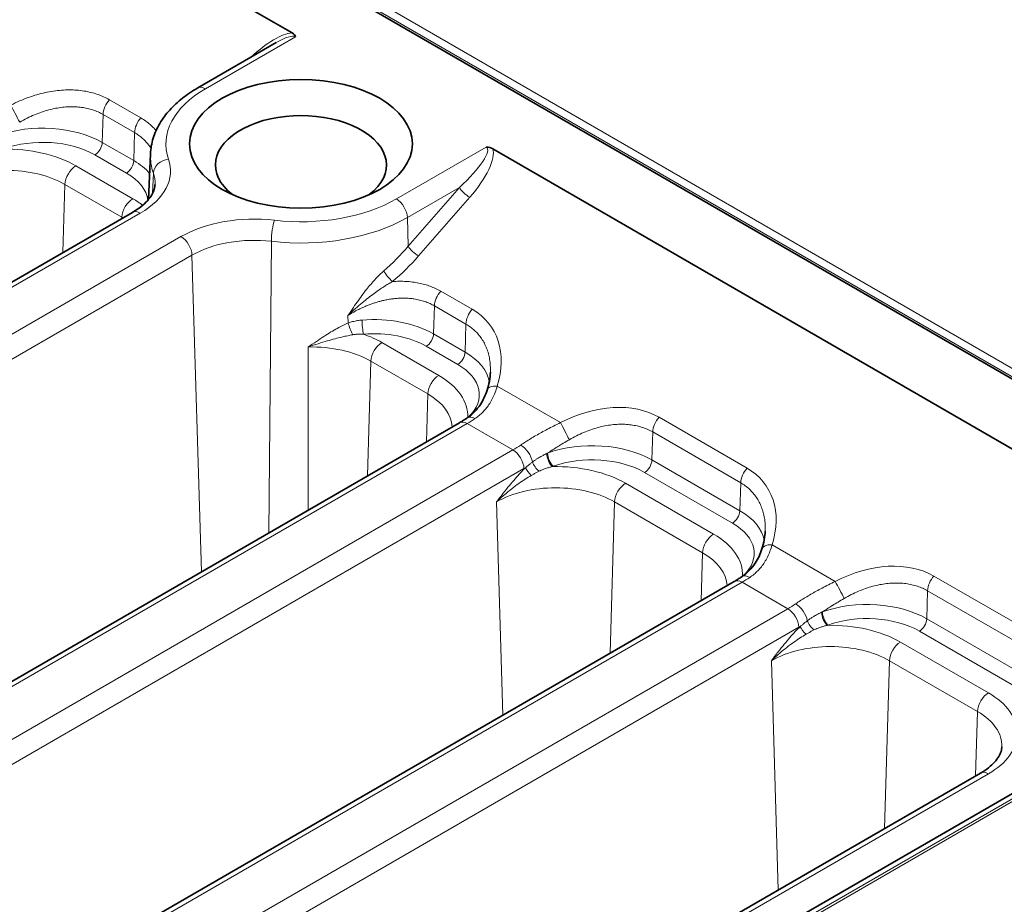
# Model space of a CAD drawing. Header units: millimetres. Extents: x 10 to 830, y 10 to 584.
# Tile 138 of 174: x 597 to 616, y 482 to 499. Entities that reach past the tile are written whole.
import ezdxf

# ---------------------------------------------------------------- set-up
doc = ezdxf.new("R2010")
doc.units = ezdxf.units.MM
doc.header["$LTSCALE"] = 2
doc.layers.add('Sichtbar (ISO)', color=7, linetype='Continuous', lineweight=35)
doc.layers.add('Sichtbar schmal (ISO)', color=7, linetype='Continuous', lineweight=18)

msp = doc.modelspace()

# ---------------------------------------------------------------- linework, layer by layer
at = {"layer": 'Sichtbar (ISO)'}
for p, q in [((622.10302858, 488.85852088), (541.50236078, 535.39333813)), ((558.70706608, 524.11131582), (602.56199228, 498.79166245)), ((602.25499167, 498.60497432), (600.74170867, 497.73127997)), ((606.43716804, 496.55432862), (620.93486311, 488.18408024)), ((599.8299845, 496.45820772), (599.79246516, 495.58122049)), ((599.48419062, 495.33188882), (588.28151406, 488.8640205)), ((593.04660207, 483.9154532), (605.79167153, 491.27382249)), ((598.34990293, 480.85359102), (611.09497239, 488.21196031)), ((604.04080913, 477.70031934), (615.84949238, 484.51806579)), ((604.5724426, 477.26100606), (617.31751207, 484.61937535))]:
    msp.add_line(p, q, dxfattribs=at)
for centre, major_axis, ratio, start_param, end_param in [((602.29151833, 498.71349687), (0.33595904, -0.00648679), 0.4137936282, 0.0795478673, 0.6430187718), ((602.73325252, 496.2449572), (-1.65, 0), 0.5773502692, 2.4981298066, 6.9266481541), ((606.30002168, 496.39396524), (-0.24360759, 0.01806591), 0.8101346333, 4.1756341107, 4.7326628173)]:
    msp.add_ellipse(centre, major_axis=major_axis, ratio=ratio, start_param=start_param, end_param=end_param, dxfattribs=at)
msp.add_ellipse((602.73325252, 496.65320549), major_axis=(2.15, 0), ratio=0.5773502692, dxfattribs=at)
for points, knots in [([(600.74170867, 497.73127997), (600.63690694, 497.67077266), (600.53877187, 497.60491503), (600.35809184, 497.46281805), (600.27553358, 497.38656895), (600.12854566, 497.22400494), (600.06410871, 497.13765759), (599.95657676, 496.95579774), (599.91351587, 496.86024076), (599.85237267, 496.66269985), (599.83437076, 496.56073343), (599.8299845, 496.45820772)], [3.14159265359, 3.14159265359, 3.14159265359, 3.14159265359, 3.29373324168, 3.29373324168, 3.44587382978, 3.44587382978, 3.59801441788, 3.59801441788, 3.75015500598, 3.75015500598, 3.90229559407, 3.90229559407, 3.90229559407, 3.90229559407]), ([(599.48419062, 495.33188882), (599.54432434, 495.36660704), (599.59855242, 495.40323187), (599.69393958, 495.47824972), (599.73508288, 495.51663105), (599.80398067, 495.59282983), (599.83172593, 495.63061269), (599.87491079, 495.70364765), (599.89038315, 495.73885299), (599.91130598, 495.80645029), (599.91683611, 495.83885739), (599.91820952, 495.87095986)], [0, 0, 0, 0, 0.1521405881, 0.1521405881, 0.30428117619, 0.30428117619, 0.45642176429, 0.45642176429, 0.60856235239, 0.60856235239, 0.76070294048, 0.76070294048, 0.76070294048, 0.76070294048]), ([(605.94278145, 491.3682383), (606.04407275, 491.43631523), (606.12968725, 491.52503557), (606.25084912, 491.71045173), (606.29383692, 491.80328857), (606.32523351, 491.9015505)], [0, 0, 0, 0, 0.047468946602, 0.047468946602, 0.085652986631, 0.085652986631, 0.085652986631, 0.085652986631]), ([(605.79167152, 491.27382248), (605.80166729, 491.27959354), (605.81168229, 491.28547046), (605.83174643, 491.29743467), (605.84179556, 491.30352197), (605.86192369, 491.31590548), (605.87200267, 491.32220171), (605.89218623, 491.33500152), (605.90229081, 491.34150511), (605.92252131, 491.35471799), (605.93264724, 491.36142727), (605.94278174, 491.36823851)], [1.570796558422, 1.570796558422, 1.570796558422, 1.570796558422, 1.587818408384, 1.587818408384, 1.604840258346, 1.604840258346, 1.621862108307, 1.621862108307, 1.638883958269, 1.638883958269, 1.655905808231, 1.655905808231, 1.655905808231, 1.655905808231]), ([(611.2460823, 488.30637612), (611.34737356, 488.37445302), (611.43298804, 488.46317334), (611.55414987, 488.64858933), (611.59713774, 488.7414263), (611.62853437, 488.83968832)], [0, 0, 0, 0, 0.04746891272, 0.04746891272, 0.085652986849, 0.085652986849, 0.085652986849, 0.085652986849]), ([(611.09497238, 488.2119603), (611.10496815, 488.21773137), (611.11498315, 488.22360828), (611.13504729, 488.23557249), (611.14509642, 488.24165979), (611.16522455, 488.25404331), (611.17530353, 488.26033953), (611.19548709, 488.27313934), (611.20559167, 488.27964293), (611.22582217, 488.29285581), (611.2359481, 488.29956509), (611.2460826, 488.30637633)], [1.570796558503, 1.570796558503, 1.570796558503, 1.570796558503, 1.587818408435, 1.587818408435, 1.604840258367, 1.604840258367, 1.621862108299, 1.621862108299, 1.638883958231, 1.638883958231, 1.655905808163, 1.655905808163, 1.655905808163, 1.655905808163]), ([(615.84949238, 484.51806579), (615.90662069, 484.55104884), (615.95807245, 484.58580625), (616.04842918, 484.65686789), (616.08731843, 484.69316046), (616.1522824, 484.76500856), (616.17834795, 484.80052956), (616.21878648, 484.86891988), (616.23319226, 484.90174251), (616.25261971, 484.96450853), (616.25772105, 484.99446712), (616.25898951, 485.02411642)], [0, 0, 0, 0, 0.1521405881, 0.1521405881, 0.30428117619, 0.30428117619, 0.45642176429, 0.45642176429, 0.60856235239, 0.60856235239, 0.76070294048, 0.76070294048, 0.76070294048, 0.76070294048])]:
    msp.add_open_spline(points, degree=3, knots=knots, dxfattribs=at)
for points in [[(606.32523331, 491.90154989), (606.3626587, 492.01868355), (606.38428585, 492.13557308), (606.38902073, 492.24624198)], [(611.62853417, 488.83968771), (611.66595955, 488.95682133), (611.6875867, 489.07371083), (611.69232158, 489.18437969)]]:
    msp.add_open_spline(points, degree=3, dxfattribs=at)
at = {"layer": 'Sichtbar schmal (ISO)'}
for p, q in [((622.31620783, 488.94077516), (541.71554004, 535.4755924)), ((622.24549717, 488.81830066), (541.64482935, 535.35311792)), ((602.62662827, 498.71807755), (600.89170867, 497.71642133)), ((599.64446142, 497.15274752), (599.03779896, 497.50300427)), ((598.91559138, 497.21907493), (598.89955297, 496.67948456)), ((599.52225371, 496.86881813), (598.91559138, 497.21907493)), ((599.52225371, 496.86881813), (599.50621543, 496.32922782)), ((599.50621543, 496.32922782), (598.89955297, 496.67948456)), ((604.57479637, 495.58998965), (606.30971597, 496.5916459)), ((599.36488023, 496.09002765), (598.75821777, 496.44028439)), ((599.49012277, 495.59546305), (598.39253353, 496.22915649)), ((599.8693636, 495.69617696), (599.88569104, 496.08741105)), ((598.14148384, 494.5566767), (598.18053072, 495.87035623)), ((599.27811996, 495.23666279), (598.18053072, 495.87035623)), ((604.78679918, 495.2311894), (605.79141411, 495.81120419)), ((604.80319024, 494.67973439), (605.79141411, 495.81120419)), ((605.00438893, 494.49044816), (605.99261289, 495.62191796)), ((599.63419062, 495.31703017), (588.43151406, 488.84916185)), ((599.27740174, 495.21249921), (599.27811996, 495.23666279)), ((604.80319024, 494.67973439), (604.78679918, 495.2311894)), ((589.21577876, 488.39581947), (600.41892899, 494.86396126)), ((602.16272527, 494.77276472), (602.11661583, 489.15202809)), ((589.42778157, 488.03701921), (600.6309318, 494.50516101)), ((600.6309318, 494.50516101), (600.81242542, 488.3990534)), ((606.03815609, 493.4613462), (605.43149365, 493.8116029)), ((605.30928587, 493.52767349), (605.29324765, 492.98808322)), ((605.91594851, 493.17741686), (605.30928587, 493.52767349)), ((603.64155443, 493.34402593), (603.64345248, 493.19570821)), ((605.91594851, 493.17741686), (605.89991011, 492.63782648)), ((605.89991011, 492.63782648), (605.29324765, 492.98808322)), ((602.87003909, 492.73392279), (602.87604548, 489.590485)), ((605.39289066, 492.18749842), (604.29530142, 492.82119186)), ((605.7585749, 492.39862631), (605.15191244, 492.74888304)), ((604.08329861, 492.4623916), (604.01752473, 490.24951835)), ((605.18088785, 491.82869816), (604.08329861, 492.4623916)), ((606.52120569, 491.98032145), (607.74223377, 491.27536056)), ((605.15344263, 490.90534086), (605.18088785, 491.82869816)), ((611.34145695, 490.39948402), (609.64440067, 491.37927992)), ((593.19660207, 483.90059455), (605.94167153, 491.25896384)), ((605.94167153, 491.25896384), (606.82518076, 490.74886955)), ((609.52219309, 491.09535058), (609.50615469, 490.5557602)), ((611.21924937, 490.11555468), (609.52219309, 491.09535058)), ((606.82518076, 490.74886955), (594.08011129, 483.39050026)), ((611.20321097, 489.5759643), (609.50615469, 490.5557602)), ((607.03718357, 490.39006932), (594.2921141, 483.03170001)), ((611.06187576, 489.33676413), (609.36481949, 490.31656003)), ((610.69619152, 489.12563624), (608.99913524, 490.10543213)), ((611.20321097, 489.5759643), (611.21924937, 490.11555468)), ((606.63038798, 485.6343313), (606.50815686, 489.74663188)), ((608.7004247, 486.82946756), (608.78713244, 489.74663188)), ((610.48418871, 488.76683598), (608.78713244, 489.74663188)), ((613.04553463, 488.21349838), (611.82450655, 488.91845927)), ((610.45674349, 487.84347868), (610.48418871, 488.76683598)), ((617.56399662, 486.80689906), (614.94770153, 488.31741774)), ((598.49990293, 480.83873237), (611.24497239, 488.19710166)), ((611.24497239, 488.19710166), (612.12848162, 487.68700737)), ((614.82549395, 488.0334884), (614.80945555, 487.49389802)), ((617.44178904, 486.52296972), (614.82549395, 488.0334884)), ((612.12848162, 487.68700737), (599.38341215, 480.32863809)), ((617.42575064, 485.98337935), (614.80945555, 487.49389802)), ((612.34048443, 487.32820714), (599.59541496, 479.96983783)), ((617.28441543, 485.74417918), (614.66812034, 487.25469785)), ((615.99949238, 486.06377406), (614.3024361, 487.04356996)), ((611.94289937, 482.26259326), (611.81145772, 486.6847697)), ((613.99419339, 483.44690842), (614.09043329, 486.6847697)), ((615.78748957, 485.7049738), (614.09043329, 486.6847697)), ((615.75051218, 484.46091954), (615.78748957, 485.7049738)), ((604.19080913, 477.68546069), (615.99949238, 484.50320714)), ((604.7224426, 477.24614742), (617.46751207, 484.60451671)), ((617.51548428, 484.5768184), (604.77033881, 477.21849462))]:
    msp.add_line(p, q, dxfattribs=at)
for centre, major_axis, ratio, start_param, end_param in [((601.9298494, 497.92302929), (0.78363647, 0.82485057), 0.3500404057, 0.3591712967, 1.4124063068), ((601.86994305, 498.03627651), (0.77093533, 0.67015969), 0.2274154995, 0.0781442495, 0.8635649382), ((602.73325252, 496.65320549), (-2.60433628, 0), 0.5773502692, 5.4977871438, 6.4809235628), ((600.89170867, 497.47147235), (-0.15, 0.25980762), 0.5773502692, 5.4977871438, 6.2831853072), ((599.12759419, 497.33292622), (0.15, 0.25980762), 0.5773502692, 1.2224814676, 2.3212879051), ((597.22542728, 497.22900686), (-0.13854259, 0.26609387), 0.0047906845, 0.8748917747, 2.2045639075), ((597.74814971, 496.01472158), (-1.62833011, 0), 0.5773502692, 3.926990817, 5.2691537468), ((599.73425664, 496.98266948), (0.15, 0.25980762), 0.5773502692, 1.2224814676, 2.3212879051), ((597.74814971, 495.85712132), (-1.42845194, 0), 0.5773502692, 3.926990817, 5.2691540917), ((598.75821777, 496.6035837), (-0.1, -0.17320508), 0.5773502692, 0.7853981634, 2.3212879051), ((597.04104293, 495.44887303), (-1.91129633, 0), 0.5773502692, 3.926990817, 4.7453306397), ((605.55299944, 495.90980589), (-0.77096781, -0.67019802), 0.2274134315, 1.6838505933, 3.2197393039), ((605.61315763, 495.79657366), (-0.78342875, -0.82486039), 0.3500458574, 1.6894603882, 2.9504892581), ((599.36488023, 496.25332697), (-0.1, -0.17320508), 0.5773502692, 0.7853981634, 2.3212879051), ((598.35481217, 495.66446484), (-1.62833011, 0), 0.5773502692, 3.6015916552, 3.926990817), ((598.22343751, 496.13152886), (1.99510618, 0), 0.5773502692, 5.4977871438, 6.4809235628), ((602.73325252, 496.41680511), (-2.90415353, 0), 0.5773502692, 6.2584900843, 6.4809235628), ((600.17966587, 496.11286824), (-0.28341919, -0.09835426), 0.8005858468, 4.4413979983, 5.9772877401), ((597.04104293, 495.21247265), (-1.61147908, 0), 0.5773502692, 3.926990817, 5.4977871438), ((598.39253353, 495.98420752), (0.15, 0.25980762), 0.5773502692, 0.7853981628, 2.3212879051), ((598.35481217, 495.50686459), (1.42845194, 0), 0.5773502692, 0.0718278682, 0.7853981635), ((598.22343751, 495.89512848), (1.69528893, 0), 0.5773502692, 6.2584900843, 6.4809235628), ((605.93274909, 495.73530348), (-0.15063472, 0.13156409), 0.2871850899, 0.6730948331, 2.2122694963), ((599.49012277, 495.35051407), (0.15, 0.25980762), 0.5773502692, 0.7853981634, 2.3212879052), ((598.13863217, 494.81517959), (-1.91129633, 0), 0.5773502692, 3.7746257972, 3.926990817), ((602.73325252, 496.65320549), (2.60433628, 0), 0.5773502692, 4.5146507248, 5.4977871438), ((604.57479637, 495.34504068), (0.15, -0.25980762), 0.5773502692, 0.8203047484, 2.3561944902), ((599.63419062, 495.0720812), (-0.15, 0.25980762), 0.5773502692, 5.4977871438, 6.2831853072), ((598.13863217, 494.57877921), (-1.61147908, 0), 0.5773502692, 3.9089403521, 3.926990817), ((601.82968209, 494.04946258), (1.99510618, 0), 0.5773502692, 1.3730580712, 2.3561944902), ((602.73325252, 496.41680511), (2.90415353, 0), 0.5773502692, 4.5146507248, 5.4977871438), ((602.22162502, 494.93394258), (-0.03447288, -0.29801279), 0.1604025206, 3.7663790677, 5.3022688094), ((600.41892899, 494.61901229), (0.15, -0.25980762), 0.5773502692, 0.8203047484, 2.3561944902), ((601.82968209, 493.8130622), (1.69528893, 0), 0.5773502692, 1.3730580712, 2.3561944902), ((602.6964008, 495.83637147), (-2.58262679, -1.93884172), 0.7124272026, 1.6713919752, 1.8825121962), ((604.94452544, 494.60383353), (-0.15063483, 0.13156423), 0.2871849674, 0.6730948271, 2.212267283), ((602.71070738, 495.76085908), (-2.85907704, -1.92292188), 0.7222311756, 1.7159934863, 1.9247486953), ((604.43869705, 494.10928095), (-0.12842898, 0.15331665), 0.1727427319, 0.7978709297, 2.2482382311), ((605.52128851, 493.64152449), (0.14999996, 0.25980756), 0.5773502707, 1.222479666, 2.321287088), ((606.12795132, 493.29126814), (0.15, 0.25980762), 0.5773502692, 1.2224814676, 2.3212879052), ((604.68150202, 491.94574604), (-1.72328673, -1.17975709), 0.7151532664, 2.3982882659, 3.4717774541), ((604.14184439, 492.32332023), (-1.62833011, 0), 0.5773502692, 3.926990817, 4.8533651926), ((603.94113302, 493.14555464), (0.0163325, -0.19933201), 0.1147256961, 4.1271080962, 5.6629978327), ((603.70466572, 493.09155249), (0.07365136, -0.18594482), 0.1156354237, 4.0727680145, 5.3727416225), ((604.14184439, 492.16571998), (-1.42845194, 0), 0.5773502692, 3.926990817, 4.8533651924), ((602.94381082, 492.0409084), (-1.91129633, 0), 0.5773502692, 3.926990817, 4.1634245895), ((605.15191244, 492.91218236), (-0.1, -0.17320508), 0.5773502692, 0.7853981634, 2.3212879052), ((602.94381082, 491.80450802), (-1.61147908, 0), 0.5773502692, 3.926990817, 4.7581805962), ((604.29530142, 492.57624289), (0.15, 0.25980762), 0.5773502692, 0.7853981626, 2.3212879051), ((605.7585749, 492.56192563), (-0.1, -0.17320508), 0.5773502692, 0.7853981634, 2.3212879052), ((604.74850685, 491.9730635), (1.62833011, 0), 0.5773502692, 0.1030206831, 0.7853981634), ((604.74850685, 491.81546325), (1.42845194, 0), 0.5773502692, 5.7344484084, 7.0685834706), ((605.39289066, 491.94254944), (0.15, 0.25980762), 0.5773502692, 0.7853981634, 2.3212879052), ((604.04140007, 491.40721496), (1.91129633, 0), 0.5773502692, 6.2534585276, 7.0685834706), ((606.61100092, 491.81024339), (-0.28576752, 0.09130677), 0.5049144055, 5.1877560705, 6.2831871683), ((604.04140007, 491.17081458), (1.61147908, 0), 0.5773502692, 0.0242949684, 0.7853981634), ((608.28713458, 489.86355363), (-1.72398461, -1.17973429), 0.7150202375, 3.4718543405, 4.5452103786), ((606.01070691, 493.2572374), (1.32019482, 2.12075124), 0.554345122, 3.9457874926, 4.0309102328), ((606.11012448, 491.11924772), (-0.16734273, 0.24899078), 0.5244988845, 5.4600703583, 6.2831876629), ((609.7341959, 491.20920186), (0.15, 0.25980762), 0.5773502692, 1.2224814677, 2.3212879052), ((605.94167153, 491.01401487), (-0.15, 0.25980762), 0.5773502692, 5.4977871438, 6.2831853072), ((607.832029, 491.1052825), (-0.13854259, 0.26609387), 0.0047906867, 0.8748917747, 2.2045639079), ((606.75614456, 492.8268609), (-1.17360952, -2.20525614), 0.5994734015, 0.765072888, 0.8501955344), ((606.99313379, 490.60944206), (-0.16861606, 0.24813026), 0.5279245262, 4.0079561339, 5.4573746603), ((608.35475143, 489.89099722), (-1.62833011, 0), 0.5773502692, 3.926990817, 5.2691537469), ((606.82518076, 490.50392058), (-0.15, 0.25980762), 0.5773502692, 3.961897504, 5.4977871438), ((607.5186391, 490.68558386), (-0.20834222, -0.09630272), 0.0587950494, 4.802396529, 4.8835838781), ((607.58469519, 490.59133699), (0.06886575, -0.18776983), 0.4378063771, 4.0607348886, 5.5858671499), ((607.5998965, 490.59685555), (0.06763899, -0.18821521), 0.4314694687, 4.0528134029, 5.5887034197), ((608.35475143, 489.73339697), (-1.42845194, 0), 0.5773502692, 3.926990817, 5.2691540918), ((606.96812708, 492.71336767), (-1.32394285, -2.46531694), 0.5971476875, 0.7673253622, 0.7822131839), ((607.20796862, 490.3314332), (0.13967822, -0.14314326), 0.373903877, 3.8411090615, 4.8796331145), ((607.34148476, 490.45467377), (0.12923957, -0.15263399), 0.4561106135, 3.9558121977, 5.1254807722), ((607.62598191, 490.42771977), (-0.18081598, -0.06317682), 0.0742116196, 4.8311864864, 4.9167569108), ((607.64764465, 489.32514868), (-1.91129633, 0), 0.5773502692, 3.926990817, 4.7453306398), ((609.36481949, 490.47985935), (-0.1, -0.17320508), 0.5773502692, 0.7853981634, 2.3212879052), ((611.43125218, 490.22940596), (0.15, 0.25980762), 0.5773502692, 1.2224814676, 2.3212879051), ((609.98487906, 488.88391961), (-1.72320178, -1.17973441), 0.7151674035, 2.3982626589, 3.4717742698), ((607.64764465, 489.0887483), (-1.61147908, 0), 0.5773502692, 3.926990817, 5.4977871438), ((608.99913524, 489.86048316), (0.15, 0.25980762), 0.5773502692, 0.7853981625, 2.3212879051), ((611.06187576, 489.50006345), (-0.1, -0.17320508), 0.5773502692, 0.7853981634, 2.3212879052), ((610.05180771, 488.91120132), (1.62833011, 0), 0.5773502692, 0.1030206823, 0.7853981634), ((610.05180771, 488.75360107), (1.42845194, 0), 0.5773502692, 5.734448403, 7.0685834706), ((610.69619152, 488.88068726), (0.15, 0.25980762), 0.5773502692, 0.7853981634, 2.3212879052), ((609.34470092, 488.34535278), (1.91129633, 0), 0.5773502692, 6.2534585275, 7.0685834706), ((611.91430178, 488.74838121), (-0.28576752, 0.09130677), 0.5049144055, 5.1877560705, 6.2831871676), ((609.34470092, 488.1089524), (1.61147908, 0), 0.5773502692, 0.0242949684, 0.7853981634), ((613.59043543, 486.80169145), (-1.72398461, -1.17973429), 0.7150202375, 3.4718543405, 4.5452103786), ((611.41342534, 488.05738554), (-0.16734273, 0.24899078), 0.5244988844, 5.4600703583, 6.2831876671), ((615.03749676, 488.14733968), (0.15, 0.25980762), 0.5773502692, 1.2224814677, 2.3212879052), ((611.24497239, 487.95215269), (-0.15, 0.25980762), 0.5773502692, 5.4977871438, 6.2831853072), ((611.31400777, 490.19537522), (1.32019482, 2.12075123), 0.5543451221, 3.9457874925, 4.0309102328), ((613.13532986, 488.04342032), (-0.13854259, 0.26609387), 0.0047906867, 0.8748917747, 2.2045639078), ((612.05944542, 489.76499872), (-1.17360952, -2.20525614), 0.5994734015, 0.765072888, 0.8501955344), ((612.29643465, 487.54757988), (-0.16861606, 0.24813026), 0.5279245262, 4.0079561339, 5.4573746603), ((613.65805229, 486.82913504), (-1.62833011, 0), 0.5773502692, 3.926990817, 5.269153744), ((612.12848162, 487.4420584), (-0.15, 0.25980762), 0.5773502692, 3.961897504, 5.4977871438), ((612.82663488, 487.62403654), (-0.22148518, -0.10207733), 0.0622302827, 4.8152519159, 4.8917680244), ((612.88799605, 487.52947481), (0.06886575, -0.18776983), 0.4378063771, 4.0607349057, 5.5858671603), ((612.90319736, 487.53499337), (0.06763899, -0.18821521), 0.4314694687, 4.0528134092, 5.5887034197), ((613.65805229, 486.67153479), (-1.42845194, 0), 0.5773502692, 3.926990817, 5.2691540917), ((612.64478562, 487.3928116), (0.12923957, -0.15263399), 0.4561106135, 3.9558121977, 5.1254807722), ((612.92930534, 487.36585134), (-0.18090233, -0.06320547), 0.0742460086, 4.8312315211, 4.9167615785), ((612.95094551, 486.2632865), (-1.91129633, 0), 0.5773502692, 3.926990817, 4.7453306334), ((614.66812034, 487.41799717), (-0.1, -0.17320508), 0.5773502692, 0.7853981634, 2.3212879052), ((612.27142794, 489.65150549), (-1.32394285, -2.46531694), 0.5971476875, 0.7673253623, 0.782213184), ((612.51126948, 487.26957102), (0.13967822, -0.14314326), 0.373903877, 3.8411090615, 4.8796331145), ((614.3024361, 486.79862098), (0.15, 0.25980762), 0.5773502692, 0.7853981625, 2.3212879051), ((612.95094551, 486.02688612), (-1.61147908, 0), 0.5773502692, 3.926990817, 5.4977871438), ((615.99949238, 485.81882508), (0.15, 0.25980762), 0.5773502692, 0.7853981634, 2.3212879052), ((614.64800178, 485.2834906), (1.91129633, 0), 0.5773502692, 5.4977871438, 7.0685834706), ((614.64800178, 485.04709022), (1.61147908, 0), 0.5773502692, 6.2584900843, 7.0685834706), ((615.99949238, 484.25825817), (-0.15, 0.25980762), 0.5773502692, 5.4977871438, 6.2831853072)]:
    msp.add_ellipse(centre, major_axis=major_axis, ratio=ratio, start_param=start_param, end_param=end_param, dxfattribs=at)
for points in [[(599.03779896, 497.50300427), (599.00148574, 497.5239695), (598.92651815, 497.56227266), (598.80906454, 497.6088774), (598.68218771, 497.64637303), (598.54870359, 497.67339524), (598.40892688, 497.68983917), (598.26342627, 497.69539433), (598.11246942, 497.68973948), (597.95703492, 497.67256397), (597.79773722, 497.64349901), (597.63726732, 497.60287927), (597.47153293, 497.54906683), (597.30283976, 497.48151744), (597.19133062, 497.42808432), (597.13563205, 497.39908491)], [(605.43149364, 493.81160291), (605.39931704, 493.83017852), (605.33328569, 493.86439116), (605.23112016, 493.90687174), (605.12171173, 493.94239152), (605.00659194, 493.97002234), (604.88639955, 493.98953286), (604.76165757, 494.00072066), (604.6324908, 494.00341869), (604.54367481, 493.99940649), (604.49856055, 493.99589557)], [(607.20214448, 490.51658115), (607.18639231, 490.50432349), (607.15543827, 490.4798271), (607.11035149, 490.44326648), (607.08110565, 490.41923157), (607.06663369, 490.40733429)], [(612.50544534, 487.45471897), (612.48969317, 487.44246131), (612.45873913, 487.41796492), (612.41365235, 487.38140431), (612.38440651, 487.35736939), (612.36993454, 487.34547211)]]:
    msp.add_open_spline(points, degree=3, dxfattribs=at)
for points, knots in [([(598.91559138, 497.21907493), (598.88492132, 497.23678208), (598.85315652, 497.25290312), (598.82069752, 497.26734454), (598.78823851, 497.28178597), (598.75510743, 497.29457222), (598.72064589, 497.30596704), (598.68618435, 497.31736187), (598.65037226, 497.32733957), (598.61363025, 497.33571995), (598.57688824, 497.34410033), (598.53922206, 497.35088973), (598.5006668, 497.35606787), (598.46211154, 497.36124601), (598.42266715, 497.36481025), (598.38241757, 497.36671967), (598.342168, 497.36862908), (598.3011136, 497.36888423), (598.25929314, 497.36743898), (598.21747268, 497.36599373), (598.17488532, 497.36284617), (598.13167077, 497.35795361), (598.08845621, 497.35306105), (598.04461483, 497.34642516), (598.00023508, 497.33799939), (597.95585534, 497.32957362), (597.91093534, 497.31935348), (597.86585856, 497.30739064), (597.82078179, 497.2954278), (597.77554864, 497.28174195), (597.72957711, 497.26606387), (597.68360559, 497.2503858), (597.63689909, 497.2326965), (597.58979692, 497.21295784), (597.54269474, 497.19321918), (597.4951973, 497.1714252), (597.447868, 497.14772578), (597.4005387, 497.12402636), (597.35337388, 497.09843144), (597.30644289, 497.07089527)], [0, 0, 0, 0, 0.0769230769, 0.0769230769, 0.0769230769, 0.1538461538, 0.1538461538, 0.1538461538, 0.2307692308, 0.2307692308, 0.2307692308, 0.3076923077, 0.3076923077, 0.3076923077, 0.3846153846, 0.3846153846, 0.3846153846, 0.4615384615, 0.4615384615, 0.4615384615, 0.5384615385, 0.5384615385, 0.5384615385, 0.6153846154, 0.6153846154, 0.6153846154, 0.6923076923, 0.6923076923, 0.6923076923, 0.7692307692, 0.7692307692, 0.7692307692, 0.8461538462, 0.8461538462, 0.8461538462, 0.9230769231, 0.9230769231, 0.9230769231, 1, 1, 1, 1]), ([(599.93935977, 496.91021225), (599.9268862, 496.92471489), (599.89083684, 496.96444544), (599.82715178, 497.02507624), (599.74201616, 497.09216744), (599.67825118, 497.1332372), (599.64446143, 497.15274751)], [0.55581271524, 0.55581271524, 0.55581271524, 0.55581271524, 0.625, 0.75, 0.875, 1, 1, 1, 1]), ([(599.83972951, 496.56701211), (599.83288, 496.57773582), (599.82582229, 496.58829387), (599.81856099, 496.59868062), (599.81305475, 496.60655688), (599.80743145, 496.61433465), (599.80169355, 496.62201172), (599.78690831, 496.64179379), (599.77136008, 496.66090828), (599.75514991, 496.67926514), (599.75127106, 496.68365766), (599.7473544, 496.68800689), (599.74340161, 496.69231181), (599.72292962, 496.7146075), (599.70150954, 496.73572679), (599.67857743, 496.75615797), (599.65564532, 496.77658915), (599.63118219, 496.79631719), (599.60514205, 496.81515523), (599.57910192, 496.83399328), (599.55148465, 496.85193992), (599.52225349, 496.86881802)], [0.68492565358, 0.68492565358, 0.68492565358, 0.68492565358, 0.71245663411, 0.71245663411, 0.71245663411, 0.73333333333, 0.73333333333, 0.73333333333, 0.78712780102, 0.78712780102, 0.78712780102, 0.8, 0.8, 0.8, 0.86666666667, 0.86666666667, 0.86666666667, 0.93333333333, 0.93333333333, 0.93333333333, 1, 1, 1, 1]), ([(603.64155442, 493.34402595), (603.67743169, 493.39713426), (603.71189617, 493.44800155), (603.74517682, 493.49641365), (603.77845747, 493.54482575), (603.81055421, 493.59078285), (603.84168078, 493.63434783), (603.87280734, 493.67791282), (603.90296394, 493.71908533), (603.93242751, 493.7581539), (603.96189109, 493.79722247), (603.99065933, 493.83418998), (604.01854506, 493.86884884), (604.04643078, 493.90350771), (604.07343664, 493.93585511), (604.09985608, 493.96637432), (604.12627552, 493.99689353), (604.15211044, 494.02558231), (604.17802852, 494.05313927), (604.20394661, 494.08069623), (604.22994015, 494.10712887), (604.25535458, 494.13175224), (604.28076902, 494.15637562), (604.30560972, 494.17918508), (604.3300644, 494.20044989)], [0, 0, 0, 0, 0.125, 0.125, 0.125, 0.25, 0.25, 0.25, 0.375, 0.375, 0.375, 0.5, 0.5, 0.5, 0.625, 0.625, 0.625, 0.75, 0.75, 0.75, 0.875, 0.875, 0.875, 0.99999996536, 0.99999996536, 0.99999996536, 0.99999996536]), ([(603.64155444, 493.34402591), (603.6911575, 493.39099464), (603.73893196, 493.43467264), (603.78480706, 493.47530478), (603.83068216, 493.51593692), (603.87465898, 493.5535237), (603.91666337, 493.58834133), (603.95866775, 493.62315897), (603.99869747, 493.65520936), (604.0370128, 493.68499125), (604.07532813, 493.71477314), (604.11193183, 493.742285), (604.14660134, 493.76760743), (604.18127084, 493.79292986), (604.21400314, 493.81606458), (604.24528776, 493.83755803), (604.27657239, 493.85905148), (604.3064076, 493.87890342), (604.3355689, 493.8977132), (604.36473019, 493.91652298), (604.39322771, 493.93428065), (604.42048566, 493.95067781), (604.44774361, 493.96707497), (604.47375848, 493.98211821), (604.49856055, 493.99589557)], [0, 0, 0, 0, 0.125, 0.125, 0.125, 0.25, 0.25, 0.25, 0.375, 0.375, 0.375, 0.5, 0.5, 0.5, 0.625, 0.625, 0.625, 0.75, 0.75, 0.75, 0.875, 0.875, 0.875, 0.99999999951, 0.99999999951, 0.99999999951, 0.99999999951]), ([(605.30928576, 493.52767344), (605.28220971, 493.54330454), (605.25433618, 493.55766979), (605.2259942, 493.57069695), (605.22345401, 493.57186453), (605.22091007, 493.5730214), (605.21836262, 493.57416756), (605.18739224, 493.58810189), (605.15592595, 493.6004694), (605.1232108, 493.61159066), (605.09049565, 493.62271191), (605.05651136, 493.6325608), (605.02164057, 493.64096223), (604.98676977, 493.64936366), (604.9510166, 493.65632151), (604.91444834, 493.66181035), (604.91023235, 493.66244316), (604.90600553, 493.66305642), (604.901768, 493.66365005), (604.86925042, 493.66820545), (604.83610191, 493.67160611), (604.80237912, 493.67383008), (604.79547508, 493.67428539), (604.78854695, 493.67469134), (604.78159485, 493.67504774), (604.75016419, 493.67665899), (604.7182432, 493.67725831), (604.68583946, 493.67682549), (604.67607167, 493.67669502), (604.66625997, 493.67647069), (604.6564054, 493.67615173), (604.62633731, 493.67517851), (604.59586975, 493.67332459), (604.56503172, 493.67057027), (604.55222813, 493.66942671), (604.5393606, 493.66812794), (604.52643405, 493.66667263), (604.49802246, 493.66347398), (604.46932557, 493.65951894), (604.44039576, 493.65479918), (604.42445214, 493.65219806), (604.40843754, 493.6493648), (604.39236732, 493.64629981), (604.36601122, 493.64127304), (604.33950542, 493.6356226), (604.31291664, 493.62935784), (604.29384168, 493.62486346), (604.27472398, 493.62005308), (604.25554724, 493.61492013), (604.23169477, 493.60853563), (604.20775087, 493.6016523), (604.18368373, 493.59425116), (604.16160538, 493.58746162), (604.13942405, 493.58023669), (604.11707, 493.57253722), (604.09546542, 493.5650959), (604.07369945, 493.55721123), (604.05171153, 493.54883785), (604.02593351, 493.53902112), (603.99985068, 493.52853195), (603.97357328, 493.51737285), (603.95424538, 493.50916496), (603.93481231, 493.50059492), (603.91531738, 493.49166858), (603.88570595, 493.47811008), (603.85595089, 493.4637272), (603.82630263, 493.44861408), (603.80989429, 493.44024997), (603.79351853, 493.43166288), (603.77721571, 493.42287357), (603.74483463, 493.40541604), (603.71274096, 493.38716128), (603.68089835, 493.3680888), (603.66774152, 493.36020837), (603.65462766, 493.35218815), (603.64155444, 493.34402591)], [0.00000000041, 0.00000000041, 0.00000000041, 0.00000000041, 0.06555325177, 0.06555325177, 0.06555325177, 0.07142857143, 0.07142857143, 0.07142857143, 0.14285714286, 0.14285714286, 0.14285714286, 0.21428571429, 0.21428571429, 0.21428571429, 0.28571428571, 0.28571428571, 0.28571428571, 0.29394934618, 0.29394934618, 0.29394934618, 0.35714285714, 0.35714285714, 0.35714285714, 0.37008041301, 0.37008041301, 0.37008041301, 0.42857142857, 0.42857142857, 0.42857142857, 0.44620297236, 0.44620297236, 0.44620297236, 0.5, 0.5, 0.5, 0.5223358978, 0.5223358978, 0.5223358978, 0.57142857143, 0.57142857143, 0.57142857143, 0.59848424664, 0.59848424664, 0.59848424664, 0.64285714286, 0.64285714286, 0.64285714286, 0.67469055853, 0.67469055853, 0.67469055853, 0.71428571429, 0.71428571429, 0.71428571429, 0.75060892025, 0.75060892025, 0.75060892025, 0.78571428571, 0.78571428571, 0.78571428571, 0.82687083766, 0.82687083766, 0.82687083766, 0.85714285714, 0.85714285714, 0.85714285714, 0.90312394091, 0.90312394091, 0.90312394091, 0.92857142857, 0.92857142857, 0.92857142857, 0.9791158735, 0.9791158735, 0.9791158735, 1, 1, 1, 1]), ([(603.9130482, 493.25411044), (603.8836476, 493.25170152), (603.85397413, 493.24813891), (603.8235659, 493.24307806), (603.79315768, 493.23801721), (603.76202205, 493.23143557), (603.7318099, 493.22352219), (603.70159774, 493.21560881), (603.67229743, 493.20638638), (603.64345248, 493.19570821)], [0, 0, 0, 0, 0.33333333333, 0.33333333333, 0.33333333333, 0.66666666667, 0.66666666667, 0.66666666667, 0.99999999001, 0.99999999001, 0.99999999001, 0.99999999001]), ([(603.64345248, 493.19570821), (603.61209645, 493.18284374), (603.57889822, 493.16806483), (603.54393028, 493.15121986), (603.50896235, 493.13437488), (603.47222481, 493.11546359), (603.43365692, 493.09434368), (603.39508903, 493.07322378), (603.35469106, 493.04989479), (603.31222756, 493.02419575), (603.26976406, 492.99849671), (603.22523415, 492.97043009), (603.17854299, 492.94009868), (603.13185183, 492.90976728), (603.08299929, 492.87717134), (603.03169947, 492.84263054), (602.98039964, 492.80808975), (602.92665244, 492.77160532), (602.87004702, 492.73392416)], [0, 0, 0, 0, 0.1666666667, 0.1666666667, 0.1666666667, 0.3333333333, 0.3333333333, 0.3333333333, 0.5, 0.5, 0.5, 0.6666666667, 0.6666666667, 0.6666666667, 0.8333333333, 0.8333333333, 0.8333333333, 1, 1, 1, 1]), ([(606.38902061, 492.24624038), (606.38916632, 492.24964536), (606.38929892, 492.2530451), (606.38941844, 492.25643948), (606.39087904, 492.29792349), (606.39038859, 492.33860793), (606.38800663, 492.37841397), (606.38562468, 492.41822001), (606.38134932, 492.45714717), (606.3752525, 492.49505826), (606.36915568, 492.53296934), (606.36123873, 492.56986449), (606.35158188, 492.60565501), (606.34192502, 492.64144552), (606.33053007, 492.67613177), (606.31746106, 492.70967802), (606.30439205, 492.74322427), (606.28964962, 492.77563081), (606.27327928, 492.80686694), (606.25690894, 492.83810308), (606.23890703, 492.8681679), (606.21938339, 492.89693186), (606.19985976, 492.92569582), (606.17882036, 492.95316178), (606.15626326, 492.97935589), (606.13370616, 493.00554999), (606.10962571, 493.03046843), (606.08414973, 493.05398271), (606.05867374, 493.07749699), (606.03180104, 493.09960651), (606.00371847, 493.12019797), (605.9756359, 493.14078943), (605.94634748, 493.15986577), (605.91594851, 493.17741686)], [0.2244750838, 0.2244750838, 0.2244750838, 0.2244750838, 0.23076923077, 0.23076923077, 0.23076923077, 0.30769230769, 0.30769230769, 0.30769230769, 0.38461538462, 0.38461538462, 0.38461538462, 0.46153846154, 0.46153846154, 0.46153846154, 0.53846153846, 0.53846153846, 0.53846153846, 0.61538461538, 0.61538461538, 0.61538461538, 0.69230769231, 0.69230769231, 0.69230769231, 0.76923076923, 0.76923076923, 0.76923076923, 0.84615384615, 0.84615384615, 0.84615384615, 0.92307692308, 0.92307692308, 0.92307692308, 1, 1, 1, 1]), ([(603.73286152, 492.9707685), (603.70310168, 492.96564407), (603.6704602, 492.95946997), (603.63536887, 492.95220945), (603.60027753, 492.94494894), (603.56273356, 492.93660961), (603.52221361, 492.92697658), (603.48169365, 492.91734356), (603.43819908, 492.90641588), (603.39125601, 492.89394198), (603.34431295, 492.88146808), (603.29392245, 492.86744678), (603.2397815, 492.85162815), (603.18564054, 492.83580952), (603.12774879, 492.81819301), (603.06617228, 492.79862921), (603.00459576, 492.77906542), (602.93932992, 492.75755869), (602.87004702, 492.73392416)], [0, 0, 0, 0, 0.1666666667, 0.1666666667, 0.1666666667, 0.3333333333, 0.3333333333, 0.3333333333, 0.5, 0.5, 0.5, 0.6666666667, 0.6666666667, 0.6666666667, 0.8333333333, 0.8333333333, 0.8333333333, 1, 1, 1, 1]), ([(603.94113302, 492.98225532), (603.91883208, 492.98340729), (603.89616252, 492.98388011), (603.8728113, 492.98351416), (603.84946007, 492.9831482), (603.82542967, 492.98191752), (603.80195493, 492.97979366), (603.7784802, 492.97766981), (603.75555463, 492.97467695), (603.73286153, 492.9707685)], [0.00000001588, 0.00000001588, 0.00000001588, 0.00000001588, 0.33333333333, 0.33333333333, 0.33333333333, 0.66666666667, 0.66666666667, 0.66666666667, 1, 1, 1, 1]), ([(606.09210273, 491.35290629), (606.1205438, 491.37200861), (606.14775761, 491.39245897), (606.17355629, 491.41397487), (606.19935498, 491.43549077), (606.22374026, 491.45805531), (606.24733106, 491.48227613), (606.27092187, 491.50649696), (606.29371514, 491.53239198), (606.31534153, 491.55970473), (606.33696792, 491.58701749), (606.35743095, 491.61573325), (606.37701454, 491.64651148), (606.39659813, 491.67728971), (606.41529898, 491.71014056), (606.43281358, 491.7451387), (606.45032817, 491.78013685), (606.46665606, 491.81728444), (606.48148078, 491.85648865), (606.49630549, 491.89569287), (606.509628, 491.93695141), (606.52120569, 491.98032145)], [0, 0, 0, 0, 0.14285714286, 0.14285714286, 0.14285714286, 0.28571428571, 0.28571428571, 0.28571428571, 0.42857142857, 0.42857142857, 0.42857142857, 0.57142857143, 0.57142857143, 0.57142857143, 0.71428571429, 0.71428571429, 0.71428571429, 0.85714285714, 0.85714285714, 0.85714285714, 0.99999999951, 0.99999999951, 0.99999999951, 0.99999999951]), ([(607.74223377, 491.27536056), (607.69597457, 491.25333317), (607.6515827, 491.23153199), (607.60956965, 491.21041956), (607.56755659, 491.18930713), (607.52793318, 491.16886068), (607.48910686, 491.14834125), (607.45028055, 491.12782183), (607.41224221, 491.10725438), (607.37569123, 491.08705666), (607.33914024, 491.06685894), (607.30408317, 491.04700783), (607.26936692, 491.0268884), (607.23465068, 491.00676898), (607.20027187, 490.98639832), (607.16650458, 490.96586337), (607.1327373, 490.94532842), (607.09957992, 490.92463521), (607.06760528, 490.90413474), (607.03563064, 490.88363427), (607.00484013, 490.86331547), (606.97511205, 490.84310062)], [0, 0, 0, 0, 0.1428571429, 0.1428571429, 0.1428571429, 0.2857142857, 0.2857142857, 0.2857142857, 0.4285714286, 0.4285714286, 0.4285714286, 0.5714285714, 0.5714285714, 0.5714285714, 0.7142857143, 0.7142857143, 0.7142857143, 0.8571428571, 0.8571428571, 0.8571428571, 1, 1, 1, 1]), ([(609.52219309, 491.09535058), (609.49201516, 491.1127736), (609.46056606, 491.12879215), (609.42796079, 491.14332309), (609.39535552, 491.15785403), (609.36159633, 491.17089987), (609.32668213, 491.18242672), (609.29176793, 491.19395358), (609.25569557, 491.20395786), (609.21864358, 491.21235535), (609.1815916, 491.22075283), (609.14356184, 491.22754586), (609.10461462, 491.23269682), (609.06566741, 491.23784779), (609.02580248, 491.24135564), (608.98511118, 491.24317509), (608.94441987, 491.24499455), (608.90290208, 491.24512521), (608.86065828, 491.24352465), (608.81841449, 491.24192408), (608.77544458, 491.23859206), (608.73186306, 491.23349088), (608.68828155, 491.2283897), (608.64408838, 491.22151919), (608.59940819, 491.21284814), (608.554728, 491.20417708), (608.5095607, 491.19370492), (608.46406173, 491.18141551), (608.41856276, 491.16912609), (608.37273214, 491.15501952), (608.32671536, 491.13908609), (608.28069859, 491.12315266), (608.2344958, 491.10539181), (608.18828976, 491.08581687), (608.14208372, 491.06624194), (608.09587474, 491.04485102), (608.04993532, 491.02172443), (608.0039959, 490.99859784), (607.95832486, 490.97373855), (607.91304461, 490.94717091)], [0, 0, 0, 0, 0.07692307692, 0.07692307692, 0.07692307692, 0.15384615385, 0.15384615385, 0.15384615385, 0.23076923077, 0.23076923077, 0.23076923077, 0.30769230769, 0.30769230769, 0.30769230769, 0.38461538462, 0.38461538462, 0.38461538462, 0.46153846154, 0.46153846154, 0.46153846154, 0.53846153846, 0.53846153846, 0.53846153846, 0.61538461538, 0.61538461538, 0.61538461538, 0.69230769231, 0.69230769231, 0.69230769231, 0.76923076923, 0.76923076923, 0.76923076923, 0.84615384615, 0.84615384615, 0.84615384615, 0.92307692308, 0.92307692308, 0.92307692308, 0.99999999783, 0.99999999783, 0.99999999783, 0.99999999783]), ([(607.91304461, 490.94717091), (607.87259736, 490.92343883), (607.8336274, 490.90021262), (607.79662522, 490.87787512), (607.75962303, 490.85553762), (607.72457692, 490.8341067), (607.69018094, 490.81284952), (607.68755946, 490.81122941), (607.68494183, 490.80961023), (607.68232822, 490.80799211), (607.65064902, 490.78837905), (607.6195616, 490.768921), (607.58935554, 490.74983432), (607.58562513, 490.74747714), (607.58190812, 490.74512559), (607.57820438, 490.74277964), (607.54944387, 490.72456271), (607.52148442, 490.70668438), (607.49427282, 490.68912751)], [0, 0, 0, 0, 0.25, 0.25, 0.25, 0.5, 0.5, 0.5, 0.51905367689, 0.51905367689, 0.51905367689, 0.75, 0.75, 0.75, 0.77852159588, 0.77852159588, 0.77852159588, 0.99999958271, 0.99999958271, 0.99999958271, 0.99999958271]), ([(607.47756637, 490.68124806), (607.45195792, 490.66909425), (607.42793477, 490.65703194), (607.40537651, 490.64512239), (607.39707451, 490.64073939), (607.3889708, 490.63637716), (607.38106557, 490.63204171), (607.36749064, 490.62459686), (607.35450114, 490.6172308), (607.34209471, 490.60997655), (607.32246351, 490.59849785), (607.30429114, 490.58729943), (607.2874462, 490.57644349), (607.27060126, 490.56558756), (607.25508469, 490.55507364), (607.24089577, 490.54506123), (607.22670685, 490.53504882), (607.21384323, 490.52553902), (607.20214456, 490.51658121)], [0, 0, 0, 0, 0.2, 0.2, 0.2, 0.2736049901, 0.2736049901, 0.2736049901, 0.4, 0.4, 0.4, 0.6, 0.6, 0.6, 0.8, 0.8, 0.8, 1, 1, 1, 1]), ([(607.06663356, 490.40733416), (607.03437832, 490.37585962), (607.00143991, 490.34212077), (606.96828885, 490.3067225), (606.93513774, 490.2713242), (606.90177398, 490.23426647), (606.86672338, 490.19390553), (606.83167279, 490.15354459), (606.79493537, 490.10988043), (606.7569659, 490.06346425), (606.71899644, 490.01704808), (606.67979492, 489.96787989), (606.63847001, 489.91511089), (606.5971451, 489.86234189), (606.55369681, 489.80597208), (606.50815686, 489.74663188)], [0.00000026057, 0.00000026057, 0.00000026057, 0.00000026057, 0.2, 0.2, 0.2, 0.4, 0.4, 0.4, 0.6, 0.6, 0.6, 0.8, 0.8, 0.8, 1, 1, 1, 1]), ([(607.58469441, 490.42803742), (607.56126867, 490.42274374), (607.53921034, 490.4171581), (607.5184773, 490.4113786), (607.49774425, 490.4055991), (607.47833652, 490.39962468), (607.46021864, 490.39356323), (607.44210077, 490.38750177), (607.42527199, 490.38135402), (607.40961465, 490.37520661), (607.3939573, 490.36905921), (607.37947177, 490.36291111), (607.36615572, 490.3569047), (607.35283968, 490.3508983), (607.34069251, 490.34503464), (607.32960523, 490.33941094)], [0, 0, 0, 0, 0.2, 0.2, 0.2, 0.4, 0.4, 0.4, 0.6, 0.6, 0.6, 0.8, 0.8, 0.8, 1, 1, 1, 1]), ([(607.17844499, 490.25610706), (607.14121011, 490.23438193), (607.10241369, 490.2106383), (607.06292235, 490.18526482), (607.02343101, 490.15989134), (606.9832232, 490.13290989), (606.94062561, 490.10288475), (606.89802802, 490.0728596), (606.85305763, 490.03977684), (606.80657941, 490.0037662), (606.76010119, 489.96775557), (606.71210256, 489.92882189), (606.66228622, 489.88612513), (606.61246989, 489.84342837), (606.56085264, 489.79695835), (606.50815686, 489.74663188)], [0, 0, 0, 0, 0.2, 0.2, 0.2, 0.4, 0.4, 0.4, 0.6, 0.6, 0.6, 0.8, 0.8, 0.8, 1, 1, 1, 1]), ([(607.32960514, 490.33941089), (607.31253203, 490.33075023), (607.2786157, 490.31292876), (607.22837482, 490.28502729), (607.19506918, 490.26580879), (607.1784451, 490.25610713)], [0.00000055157, 0.00000055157, 0.00000055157, 0.00000055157, 0.33333333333, 0.66666666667, 0.99999921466, 0.99999921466, 0.99999921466, 0.99999921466]), ([(611.69232147, 489.18437823), (611.69246649, 489.18776698), (611.69259852, 489.19115053), (611.69271758, 489.19452876), (611.69417947, 489.23600669), (611.69369093, 489.27668353), (611.69131161, 489.31648292), (611.6889323, 489.35628232), (611.68466021, 489.39520375), (611.67856736, 489.43310902), (611.67247451, 489.47101429), (611.66456229, 489.50790356), (611.65491079, 489.54368884), (611.64525928, 489.57947413), (611.63387032, 489.6141558), (611.62080755, 489.6476987), (611.60774478, 489.68124159), (611.59300881, 489.71364598), (611.57664537, 489.7448803), (611.56028192, 489.77611462), (611.54228729, 489.806178), (611.52277294, 489.83493904), (611.5032586, 489.86370007), (611.48223101, 489.8911619), (611.45967865, 489.91736073), (611.4371263, 489.94355956), (611.41304299, 489.96849121), (611.38755787, 489.99202149), (611.36207276, 490.01555177), (611.33518462, 490.03768), (611.30708378, 490.05828854), (611.27898294, 490.07889709), (611.24967358, 490.09798902), (611.21924937, 490.11555468)], [0.22450410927, 0.22450410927, 0.22450410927, 0.22450410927, 0.23076923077, 0.23076923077, 0.23076923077, 0.30769230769, 0.30769230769, 0.30769230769, 0.38461538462, 0.38461538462, 0.38461538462, 0.46153846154, 0.46153846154, 0.46153846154, 0.53846153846, 0.53846153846, 0.53846153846, 0.61538461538, 0.61538461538, 0.61538461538, 0.69230769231, 0.69230769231, 0.69230769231, 0.76923076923, 0.76923076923, 0.76923076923, 0.84615384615, 0.84615384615, 0.84615384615, 0.92307692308, 0.92307692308, 0.92307692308, 1, 1, 1, 1]), ([(611.39540359, 488.29104411), (611.42382037, 488.31013012), (611.4510247, 488.33056963), (611.47683216, 488.35209184), (611.50263962, 488.37361404), (611.52705185, 488.3962026), (611.55066299, 488.42044583), (611.57427413, 488.44468905), (611.59708122, 488.47060421), (611.61872487, 488.49794681), (611.64036851, 488.5252894), (611.66085209, 488.55404527), (611.68044367, 488.58485085), (611.70003525, 488.61565643), (611.71873162, 488.64852157), (611.73623313, 488.68351379), (611.75373464, 488.71850601), (611.77004091, 488.75562725), (611.78484399, 488.79479142), (611.79964708, 488.83395559), (611.81294789, 488.87516053), (611.82450655, 488.91845927)], [0, 0, 0, 0, 0.14285714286, 0.14285714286, 0.14285714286, 0.28571428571, 0.28571428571, 0.28571428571, 0.42857142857, 0.42857142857, 0.42857142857, 0.57142857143, 0.57142857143, 0.57142857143, 0.71428571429, 0.71428571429, 0.71428571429, 0.85714285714, 0.85714285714, 0.85714285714, 0.9999999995, 0.9999999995, 0.9999999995, 0.9999999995]), ([(613.04553463, 488.21349838), (612.99927543, 488.19147099), (612.95488356, 488.16966981), (612.9128705, 488.14855738), (612.87085745, 488.12744495), (612.83123404, 488.1069985), (612.79240772, 488.08647908), (612.75358141, 488.06595966), (612.71554307, 488.04539221), (612.67899208, 488.02519449), (612.6424411, 488.00499677), (612.60738403, 487.98514565), (612.57266778, 487.96502623), (612.53795154, 487.9449068), (612.50357273, 487.92453615), (612.46980544, 487.9040012), (612.43603816, 487.88346625), (612.40288078, 487.86277303), (612.37090614, 487.84227256), (612.3389315, 487.82177209), (612.30814098, 487.8014533), (612.2784129, 487.78123845)], [0, 0, 0, 0, 0.1428571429, 0.1428571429, 0.1428571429, 0.2857142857, 0.2857142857, 0.2857142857, 0.4285714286, 0.4285714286, 0.4285714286, 0.5714285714, 0.5714285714, 0.5714285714, 0.7142857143, 0.7142857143, 0.7142857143, 0.8571428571, 0.8571428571, 0.8571428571, 1, 1, 1, 1]), ([(614.82549395, 488.0334884), (614.79531601, 488.05091142), (614.76386692, 488.06692998), (614.73126165, 488.08146091), (614.69865637, 488.09599185), (614.66489719, 488.10903769), (614.62998299, 488.12056455), (614.59506879, 488.1320914), (614.55899643, 488.14209568), (614.52194444, 488.15049317), (614.48489246, 488.15889065), (614.4468627, 488.16568368), (614.40791548, 488.17083464), (614.36896827, 488.17598561), (614.32910334, 488.17949346), (614.28841204, 488.18131291), (614.24772073, 488.18313237), (614.20620294, 488.18326303), (614.16395914, 488.18166247), (614.12171535, 488.18006191), (614.07874544, 488.17672989), (614.03516392, 488.1716287), (613.99158241, 488.16652752), (613.94738923, 488.15965701), (613.90270905, 488.15098596), (613.85802886, 488.1423149), (613.81286156, 488.13184275), (613.76736259, 488.11955333), (613.72186362, 488.10726391), (613.676033, 488.09315734), (613.63001622, 488.07722391), (613.58399945, 488.06129048), (613.53779665, 488.04352963), (613.49159062, 488.0239547), (613.44538458, 488.00437976), (613.3991756, 487.98298885), (613.35323618, 487.95986225), (613.30729676, 487.93673566), (613.26162572, 487.91187637), (613.21634547, 487.88530873)], [0, 0, 0, 0, 0.07692307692, 0.07692307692, 0.07692307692, 0.15384615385, 0.15384615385, 0.15384615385, 0.23076923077, 0.23076923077, 0.23076923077, 0.30769230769, 0.30769230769, 0.30769230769, 0.38461538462, 0.38461538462, 0.38461538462, 0.46153846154, 0.46153846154, 0.46153846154, 0.53846153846, 0.53846153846, 0.53846153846, 0.61538461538, 0.61538461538, 0.61538461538, 0.69230769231, 0.69230769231, 0.69230769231, 0.76923076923, 0.76923076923, 0.76923076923, 0.84615384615, 0.84615384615, 0.84615384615, 0.92307692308, 0.92307692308, 0.92307692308, 0.99999999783, 0.99999999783, 0.99999999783, 0.99999999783]), ([(613.21634546, 487.88530873), (613.17589822, 487.86157665), (613.13692826, 487.83835044), (613.09992608, 487.81601294), (613.06292389, 487.79367544), (613.02787778, 487.77224452), (612.9934818, 487.75098734), (612.99086032, 487.74936723), (612.98824269, 487.74774806), (612.98562907, 487.74612993), (612.95394988, 487.72651687), (612.92286247, 487.70705882), (612.8926564, 487.68797214), (612.88892599, 487.68561496), (612.88520898, 487.68326341), (612.88150524, 487.68091746), (612.85274473, 487.66270054), (612.82478528, 487.6448222), (612.79757368, 487.62726534)], [0, 0, 0, 0, 0.25, 0.25, 0.25, 0.5, 0.5, 0.5, 0.51905367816, 0.51905367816, 0.51905367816, 0.75, 0.75, 0.75, 0.77852158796, 0.77852158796, 0.77852158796, 0.999999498, 0.999999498, 0.999999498, 0.999999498]), ([(612.78086719, 487.61938587), (612.75525874, 487.60723205), (612.73123562, 487.59516975), (612.70867737, 487.58326022), (612.70037537, 487.57887721), (612.69227166, 487.57451498), (612.68436643, 487.57017954), (612.6707915, 487.56273468), (612.657802, 487.55536862), (612.64539557, 487.54811437), (612.62576436, 487.53663567), (612.607592, 487.52543725), (612.59074706, 487.51458131), (612.57390212, 487.50372538), (612.55838555, 487.49321146), (612.54419663, 487.48319905), (612.53000771, 487.47318665), (612.51714409, 487.46367684), (612.50544542, 487.45471903)], [0, 0, 0, 0, 0.2, 0.2, 0.2, 0.2736050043, 0.2736050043, 0.2736050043, 0.4, 0.4, 0.4, 0.6, 0.6, 0.6, 0.8, 0.8, 0.8, 1, 1, 1, 1]), ([(612.8879953, 487.36617525), (612.86456955, 487.36088157), (612.84251121, 487.35529592), (612.82177816, 487.34951642), (612.8010451, 487.34373692), (612.78163738, 487.3377625), (612.7635195, 487.33170105), (612.74540163, 487.32563959), (612.72857285, 487.31949184), (612.7129155, 487.31334443), (612.69725816, 487.30719703), (612.68277263, 487.30104894), (612.66945658, 487.29504253), (612.65614054, 487.28903612), (612.64399337, 487.28317246), (612.63290608, 487.27754876)], [0, 0, 0, 0, 0.2, 0.2, 0.2, 0.4, 0.4, 0.4, 0.6, 0.6, 0.6, 0.8, 0.8, 0.8, 1, 1, 1, 1]), ([(612.36993442, 487.34547199), (612.33767918, 487.31399744), (612.30474077, 487.28025859), (612.27158971, 487.24486032), (612.2384386, 487.20946202), (612.20507483, 487.17240429), (612.17002424, 487.13204335), (612.13497365, 487.09168241), (612.09823623, 487.04801825), (612.06026676, 487.00160207), (612.02229729, 486.9551859), (611.98309578, 486.90601771), (611.94177087, 486.85324871), (611.90044596, 486.80047971), (611.85699767, 486.7441099), (611.81145772, 486.6847697)], [0.00000026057, 0.00000026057, 0.00000026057, 0.00000026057, 0.2, 0.2, 0.2, 0.4, 0.4, 0.4, 0.6, 0.6, 0.6, 0.8, 0.8, 0.8, 1, 1, 1, 1]), ([(612.48174585, 487.19424488), (612.44451097, 487.17251975), (612.40571455, 487.14877612), (612.36622321, 487.12340264), (612.32673187, 487.09802917), (612.28652406, 487.07104771), (612.24392647, 487.04102257), (612.20132888, 487.01099743), (612.15635849, 486.97791466), (612.10988027, 486.94190403), (612.06340205, 486.90589339), (612.01540342, 486.86695971), (611.96558708, 486.82426295), (611.91577075, 486.7815662), (611.8641535, 486.73509617), (611.81145772, 486.6847697)], [0, 0, 0, 0, 0.2, 0.2, 0.2, 0.4, 0.4, 0.4, 0.6, 0.6, 0.6, 0.8, 0.8, 0.8, 1, 1, 1, 1]), ([(612.632906, 487.27754872), (612.61583288, 487.26888805), (612.58191656, 487.25106658), (612.53167568, 487.22316511), (612.49837004, 487.20394661), (612.48174596, 487.19424495)], [0.00000055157, 0.00000055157, 0.00000055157, 0.00000055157, 0.33333333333, 0.66666666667, 0.99999921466, 0.99999921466, 0.99999921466, 0.99999921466])]:
    msp.add_open_spline(points, degree=3, knots=knots, dxfattribs=at)

doc.saveas('drawing.dxf')
